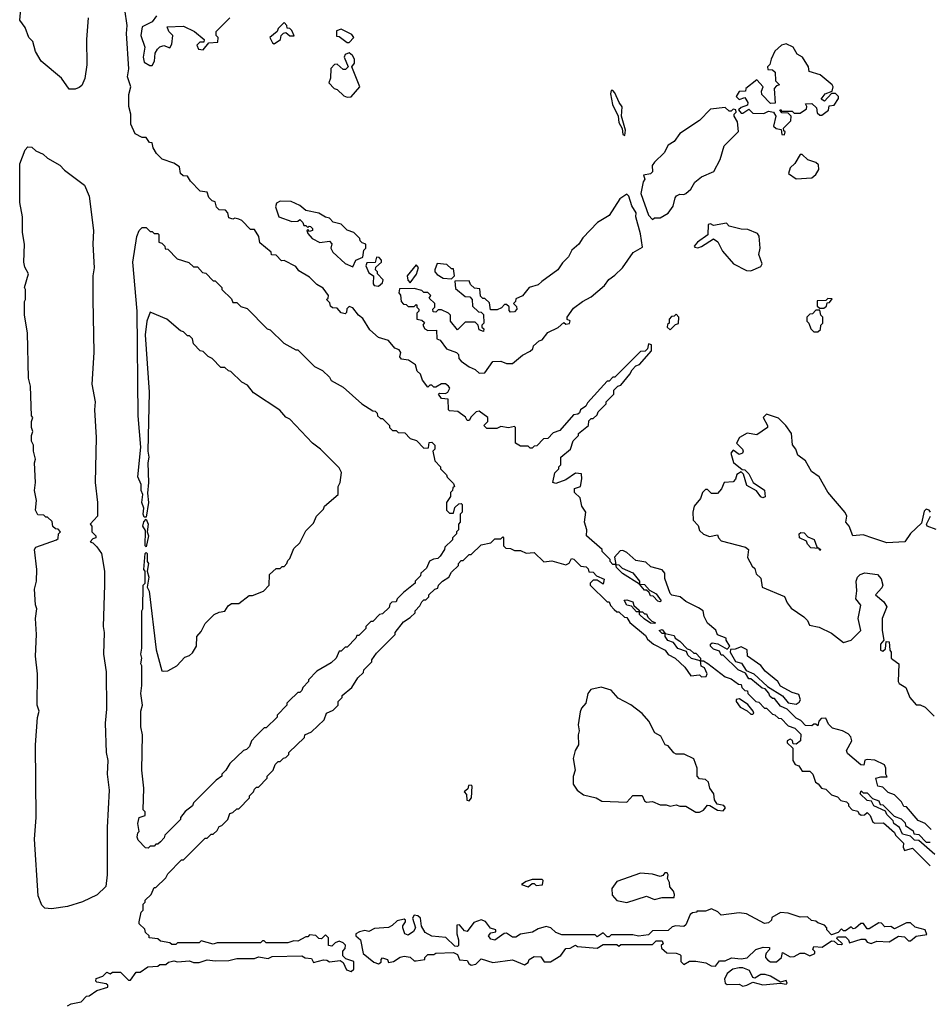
# Model space of a CAD drawing. Extents: x 2673034 to 2765626, y 830478 to 954748.
# Tile 48 of 126: x 2718693 to 2723311, y 835357 to 840355. Entities that reach past the tile are written whole.
import ezdxf

# ---------------------------------------------------------------- set-up
doc = ezdxf.new("R2010")
doc.units = 0

msp = doc.modelspace()

# ---------------------------------------------------------------- linework, layer by layer
at = {"layer": '0CON05XD'}
for points in [[(2723320, 836245), (2723290, 836275), (2723255, 836290), (2723195, 836360), (2723181.7, 836361.7), (2723170, 836385), (2723135, 836420), (2723101.7, 836431.7), (2723075, 836460), (2723050, 836465), (2723040, 836505), (2723065, 836512.5), (2723097.5, 836512.5), (2723090, 836525), (2723090, 836555), (2723083, 836573), (2723035, 836596.7), (2722995, 836600), (2722983, 836597), (2722978.3, 836571.7), (2722963, 836573), (2722895, 836630), (2722890, 836645), (2722917.5, 836695), (2722912.5, 836715), (2722899.3, 836729.3), (2722870, 836745), (2722819.3, 836759.3), (2722799.3, 836779.3), (2722785, 836810), (2722761.7, 836808.3), (2722750, 836795), (2722745, 836770), (2722735, 836780), (2722725, 836780), (2722715, 836770), (2722681.7, 836771.7), (2722658.3, 836798.3), (2722635, 836810), (2722590, 836855), (2722555, 836870), (2722525, 836910), (2722515, 836910), (2722501.7, 836921.7), (2722497, 836937), (2722478.3, 836958.3), (2722461.7, 836961.7), (2722405, 837010), (2722395, 837010), (2722378.3, 837038.3), (2722340, 837055), (2722265, 837130), (2722255, 837130), (2722245, 837150), (2722215, 837160), (2722200, 837175), (2722200, 837185), (2722208.3, 837191.7), (2722237, 837187), (2722285, 837160), (2722297.5, 837175), (2722280, 837205), (2722280, 837215), (2722235, 837232.5), (2722226.4, 837256.4), (2722185, 837292.5), (2722167.5, 837325), (2722162.5, 837355), (2722139.3, 837369.3), (2722075, 837402.5), (2722046, 837426), (2722004, 837434), (2721995, 837442.5), (2721968.3, 837518.3), (2721967.5, 837545), (2721955, 837562.5), (2721897.5, 837577.5), (2721871.7, 837601.7), (2721820.5, 837610.5), (2721775, 837650), (2721755, 837660), (2721741.7, 837658.3), (2721713, 837627), (2721720, 837590), (2721735, 837587.5), (2721751.7, 837571.7), (2721805, 837547.5), (2721840, 837505), (2721840, 837490), (2721865, 837487.5), (2721890, 837460), (2721925, 837440), (2721950, 837405), (2721945, 837400), (2721933, 837403), (2721908.3, 837428.3), (2721895, 837430), (2721888.3, 837448.3), (2721875, 837460), (2721865, 837460), (2721840, 837490), (2721753.6, 837543.6), (2721722.5, 837575), (2721720, 837590), (2721705, 837590), (2721690, 837605), (2721690, 837615), (2721650, 837655), (2721650, 837665), (2721570, 837735), (2721572.5, 837765), (2721560, 837805), (2721567.5, 837855), (2721547.5, 837885), (2721538.3, 837928.3), (2721510, 837955), (2721510, 837975), (2721540, 837985), (2721547.5, 838025), (2721545, 838050), (2721515, 838052.5), (2721465, 838020), (2721415, 838000), (2721400, 838005), (2721410, 838055), (2721430, 838075), (2721430, 838085), (2721440, 838095), (2721440, 838135), (2721490, 838175), (2721503, 838217), (2721530, 838245), (2721530, 838255), (2721580, 838295), (2721581.7, 838318.3), (2721595, 838330), (2721605, 838330), (2721625, 838350), (2721630, 838365), (2721670, 838405), (2721670, 838415), (2721710, 838455), (2721710, 838475), (2721730, 838495), (2721745, 838500), (2721790, 838555), (2721801.7, 838578.3), (2721821.7, 838598.3), (2721840, 838605), (2721900, 838675), (2721900, 838705), (2721885, 838710), (2721880, 838685), (2721868.3, 838671.7), (2721845, 838670), (2721715, 838540), (2721705, 838540), (2721685, 838520), (2721675, 838520), (2721575, 838410), (2721566.7, 838393.3), (2721540, 838375), (2721535, 838360), (2721527, 838353), (2721505, 838350), (2721435, 838270), (2721401.7, 838258.3), (2721375, 838230), (2721351.7, 838228.3), (2721318.3, 838191.7), (2721305, 838190), (2721295, 838180), (2721285, 838180), (2721275, 838190), (2721235, 838190), (2721210, 838205), (2721210, 838285), (2721205, 838290), (2721175, 838282.5), (2721135, 838290), (2721115, 838280), (2721065, 838280), (2721050, 838295), (2721070, 838315), (2721070, 838335), (2721025, 838367.5), (2721010, 838365), (2720985, 838340), (2720975, 838320), (2720965, 838320), (2720956.7, 838336.7), (2720917, 838367), (2720875, 838370), (2720870, 838375), (2720868.3, 838428.3), (2720835, 838432.5), (2720820, 838455), (2720825, 838460), (2720855, 838457.5), (2720866.4, 838463.6), (2720876.7, 838485), (2720870, 838495), (2720855, 838506.2), (2720835, 838506.7), (2720805, 838490), (2720795, 838490), (2720785, 838500), (2720775, 838500), (2720765, 838490), (2720737.5, 838525), (2720727.5, 838555), (2720711.2, 838571.2), (2720703, 838603), (2720667, 838627), (2720631.7, 838631.7), (2720623, 838643), (2720627.5, 838665), (2720619.3, 838679.3), (2720597, 838687), (2720566.1, 838726.1), (2720515, 838742.5), (2720470.7, 838780.7), (2720435, 838837.5), (2720412.5, 838855), (2720385, 838892.5), (2720365, 838900), (2720353, 838887), (2720351.7, 838868.3), (2720345, 838862.5), (2720325, 838867.5), (2720305, 838890), (2720281.7, 838891.7), (2720271.7, 838901.7), (2720268.3, 838918.3), (2720250, 838935), (2720258.3, 838941.7), (2720260, 838955), (2720233, 838993), (2720200.7, 839010.7), (2720165, 839047.5), (2720110.7, 839080.7), (2720095, 839102.5), (2720035, 839132.5), (2720021.7, 839131.7), (2719995, 839160), (2719971.7, 839161.7), (2719970, 839175), (2719911.7, 839221.7), (2719907.5, 839255), (2719885, 839290), (2719865, 839290), (2719820, 839335), (2719805, 839342.5), (2719785, 839347.5), (2719775, 839342.5), (2719755, 839350), (2719750, 839375), (2719738.3, 839388.3), (2719705, 839390), (2719693, 839403), (2719685, 839430), (2719670, 839435), (2719653, 839453), (2719645, 839480), (2719610, 839485), (2719560, 839535), (2719545, 839560), (2719523, 839563), (2719510, 839575), (2719505, 839607.5), (2719475, 839627.5), (2719417, 839647), (2719387.5, 839675), (2719370, 839705), (2719365, 839730), (2719351.7, 839731.7), (2719335, 839757.5), (2719315, 839756.7), (2719280, 839775), (2719258, 839825), (2719257.1, 839875), (2719247.1, 839915), (2719246.5, 839975), (2719256.9, 840015), (2719241.1, 840065), (2719246.9, 840105), (2719235.6, 840285), (2719238.8, 840325), (2719215, 840490)], [(2719040, 840365), (2719031.8, 840255), (2719034.2, 840125.8), (2719023.9, 840056.1), (2719008.3, 840021.7), (2718995, 840010), (2718975, 840002.5), (2718945, 840002.5), (2718905, 840057.5), (2718802.5, 840145), (2718773, 840193), (2718760, 840245), (2718740, 840265), (2718720, 840315), (2718693, 840353), (2718700, 840425)], [(2719387.5, 840375), (2719366.4, 840343.6), (2719315, 840318), (2719307.5, 840275), (2719328.8, 840215), (2719320, 840165), (2719325, 840140), (2719353, 840123), (2719365, 840122.5)], [(2719365, 840122.5), (2719377.5, 840145), (2719380, 840185), (2719392.5, 840205), (2719405, 840216.7), (2719425, 840223.3), (2719455, 840212.5), (2719465, 840230), (2719470, 840275), (2719450, 840295), (2719441.7, 840318.3), (2719525, 840322.5), (2719580, 840295), (2719630, 840255), (2719628.3, 840241.7), (2719608.3, 840241.7), (2719592.5, 840225), (2719600, 840205), (2719625, 840202.5), (2719652.5, 840237.5), (2719698.3, 840241.7), (2719700, 840265), (2719690, 840275), (2719690, 840295), (2719760, 840365)], [(2719985, 840232.5), (2720017.5, 840255), (2720020, 840275), (2720033, 840287), (2720045, 840290), (2720065, 840273.3), (2720087, 840273), (2720075, 840300), (2720065, 840310), (2720051.7, 840311.7), (2720050, 840325), (2720035, 840340), (2720005, 840310), (2720000, 840295), (2719962.5, 840265), (2719977, 840237), (2719985, 840232.5)], [(2720365, 840240), (2720390, 840265), (2720379.3, 840279.3), (2720325, 840307.5), (2720301.7, 840298.3), (2720301.7, 840271.7), (2720315, 840270), (2720355, 840240), (2720365, 840240)], [(2722575, 839770), (2722580, 839785), (2722571.7, 839791.7), (2722570, 839805), (2722608.3, 839841.7), (2722610, 839865), (2722595, 839880), (2722561.7, 839881.7), (2722551.7, 839898.3), (2722558.3, 839898.3), (2722560, 839890), (2722615, 839890), (2722625, 839880), (2722655, 839880), (2722688.3, 839901.7), (2722690, 839915), (2722681.7, 839928.3), (2722715, 839930), (2722738.3, 839908.3), (2722741.7, 839881.7), (2722755, 839870), (2722765, 839870), (2722800, 839895), (2722801.7, 839918.3), (2722828.3, 839921.7), (2722850, 839955), (2722850, 839965), (2722835, 839980), (2722815, 839980), (2722778.3, 839941.7), (2722761.7, 839951.7), (2722781.7, 839978.3), (2722818.3, 839991.7), (2722822.5, 840015), (2722817.5, 840025), (2722757.5, 840075), (2722701.7, 840091.7), (2722697.5, 840115), (2722667.5, 840165), (2722640.7, 840180.7), (2722620, 840215), (2722585, 840233.3), (2722560, 840225), (2722527.5, 840195), (2722507.5, 840155), (2722501.7, 840128.3), (2722490, 840115), (2722491.7, 840101.7), (2722515, 840100), (2722528.3, 840088.3), (2722530, 840045), (2722550, 840025), (2722535, 840020), (2722522.5, 840005), (2722528.3, 839931.7), (2722505, 839930), (2722460, 839975), (2722458.3, 839991.7), (2722467.5, 840015), (2722435, 840050), (2722380, 840005), (2722378.3, 839991.7), (2722345, 839990), (2722330, 839965), (2722345, 839950), (2722375, 839960), (2722390, 839935), (2722388.3, 839921.7), (2722355, 839910), (2722341.7, 839898.3), (2722355, 839880), (2722365, 839880), (2722395, 839900), (2722415, 839880), (2722471.7, 839878.3), (2722495, 839890), (2722520, 839885), (2722532.5, 839865), (2722520, 839815), (2722533, 839803), (2722558.3, 839798.3), (2722561.7, 839771.7), (2722575, 839770)], [(2720355, 839961.2), (2720375, 839963.3), (2720420, 840015), (2720380, 840115), (2720392.5, 840135), (2720392.5, 840155), (2720383, 840173), (2720365, 840187.5), (2720345, 840177.5), (2720340, 840165), (2720360, 840115), (2720347, 840103), (2720335, 840102.5), (2720305, 840130), (2720291.7, 840128.3), (2720273, 840107), (2720271.7, 840058.3), (2720262.5, 840035), (2720290, 840005), (2720305, 840000), (2720338.8, 839968.8), (2720355, 839961.2)], [(2721765, 839767.5), (2721768, 839795), (2721748.8, 839865), (2721752.4, 839912.4), (2721735.8, 839935), (2721715, 839983.3), (2721705, 839996), (2721695, 839995.8), (2721692.1, 839977.9), (2721702.1, 839925), (2721731.2, 839865), (2721735, 839833.3), (2721752, 839802), (2721755, 839772.5), (2721765, 839767.5)], [(2721905, 839340), (2721915, 839350), (2721945, 839350), (2721985, 839372.5), (2722010.7, 839409.3), (2722020, 839450), (2722028.3, 839461.7), (2722045, 839470), (2722065, 839467.5), (2722075, 839472.5), (2722100, 839495), (2722120.5, 839529.5), (2722155, 839557.5), (2722216.7, 839585), (2722250, 839645), (2722270, 839715), (2722341.7, 839788.3), (2722337, 839837), (2722320, 839865), (2722320, 839875), (2722330, 839885), (2722328.3, 839898.3), (2722315, 839900), (2722305, 839890), (2722295, 839890), (2722275, 839910), (2722199.3, 839900.7), (2722145, 839843.3), (2722045, 839777.5), (2722015, 839737.5), (2721985, 839717.5), (2721965, 839680), (2721915, 839632.5), (2721903.3, 839615), (2721905, 839582.5), (2721895, 839572.5), (2721860, 839565), (2721867.5, 839545), (2721858.3, 839531.7), (2721847, 839473), (2721885, 839363.3), (2721905, 839340)], [(2718855, 835842.5), (2718820, 835845), (2718805, 835860), (2718787, 835907), (2718767.5, 836195), (2718776.7, 836305), (2718772.5, 836675), (2718783, 836813), (2718792.5, 836845), (2718782.5, 836875), (2718783.3, 837035), (2718773.3, 837125), (2718777.5, 837235), (2718772.5, 837315), (2718780, 837365), (2718772.5, 837385), (2718767.5, 837465), (2718777.5, 837505), (2718780, 837565), (2718767.5, 837665), (2718775, 837677.5), (2718880, 837715), (2718888.3, 837721.7), (2718890, 837745), (2718900, 837755), (2718888.3, 837768.3), (2718875, 837770), (2718861.7, 837781.7), (2718858.3, 837808.3), (2718835, 837830), (2718825, 837830), (2718815, 837840), (2718785, 837842.5), (2718772.5, 837865), (2718777.5, 837915), (2718767.5, 837965), (2718772.5, 838005), (2718767.5, 838105), (2718772.5, 838125), (2718762.5, 838165), (2718762.5, 838195), (2718752.5, 838215), (2718752.5, 838245), (2718760, 838265), (2718752.5, 838285), (2718752.5, 838315), (2718760, 838335), (2718752.5, 838345), (2718747.5, 838495), (2718737.5, 838535), (2718732.5, 838765), (2718717.5, 838855), (2718717.5, 838925), (2718722.5, 838935), (2718722.5, 838985), (2718717.5, 838995), (2718737.5, 839065), (2718718.3, 839098.3), (2718713.3, 839125), (2718717.5, 839215), (2718707.5, 839275), (2718706.7, 839355), (2718693, 839427), (2718693, 839623), (2718720, 839695), (2718735, 839710), (2718755, 839707.5), (2718775, 839690), (2718813, 839673), (2718835, 839652.5), (2718896.1, 839616.1), (2718920.7, 839590.7), (2719022.5, 839515), (2719045, 839460), (2719067.5, 839285), (2719064.6, 839215), (2719071.1, 839095), (2719064.6, 839055), (2719063.8, 838935), (2719068.6, 838665), (2719060, 838505), (2719076, 838415), (2719072, 838375), (2719081.2, 838235), (2719076.7, 838005), (2719087.5, 837905), (2719087.5, 837835), (2719050, 837795), (2719060, 837785), (2719060, 837755), (2719080, 837735), (2719080, 837725), (2719065, 837720), (2719050, 837705), (2719065, 837700), (2719085, 837680), (2719107.5, 837645), (2719123.8, 837555), (2719123.9, 837486.1), (2719116.2, 837275), (2719121.2, 837245), (2719118.8, 837135), (2719131.2, 837045), (2719133.9, 836856.1), (2719126.2, 836785), (2719131.2, 836635), (2719140, 836595), (2719137.5, 836525), (2719146.7, 836445), (2719137.5, 836255), (2719137.5, 836015), (2719130, 835955), (2719087, 835913), (2719012.5, 835877.5), (2718936.4, 835853.6), (2718855, 835842.5)], [(2722635, 839548), (2722715, 839552.5), (2722735, 839570), (2722750, 839595), (2722748.3, 839618.3), (2722735, 839630), (2722695, 839643.3), (2722665, 839670), (2722655, 839670), (2722627.5, 839625), (2722605, 839602.5), (2722596.7, 839575), (2722635, 839548)], [(2720385, 839100), (2720400, 839135), (2720435, 839150), (2720440, 839185), (2720450, 839195), (2720450, 839215), (2720431.7, 839221.7), (2720421.7, 839231.7), (2720420, 839245), (2720390, 839275), (2720355, 839287.5), (2720325, 839317.5), (2720285, 839327.5), (2720265, 839347.5), (2720245, 839352.5), (2720212.5, 839372.5), (2720146.1, 839386.1), (2720115, 839412.5), (2720071.7, 839431.7), (2720015, 839433.8), (2719996.1, 839423.9), (2719992, 839405), (2720008, 839355), (2720075, 839331.2), (2720105, 839332.5), (2720115, 839340), (2720130, 839325), (2720135, 839310), (2720145, 839310), (2720155, 839300), (2720163, 839307), (2720170, 839305), (2720180, 839295), (2720180, 839285), (2720165, 839280), (2720155, 839290), (2720150, 839285), (2720155, 839270), (2720177.5, 839245), (2720216.7, 839223.3), (2720265, 839230), (2720277, 839217), (2720272.5, 839195), (2720282.5, 839175), (2720345, 839117.5), (2720385, 839100)], [(2721025, 838560), (2721055, 838562.5), (2721095, 838620), (2721135, 838622.5), (2721165, 838610), (2721195, 838610), (2721245, 838652.5), (2721285, 838672.5), (2721297.5, 838685), (2721300.7, 838699.3), (2721330, 838725), (2721345, 838730), (2721375, 838767.5), (2721427, 838793), (2721455, 838817.5), (2721465, 838810), (2721485, 838812.5), (2721487, 838827), (2721472.5, 838832.5), (2721472.5, 838845), (2721505, 838890), (2721550, 838925), (2721595, 838947.5), (2721662.5, 839005), (2721683.6, 839036.4), (2721715, 839057.5), (2721752.5, 839095), (2721807, 839173), (2721855, 839200), (2721845, 839267.5), (2721821.5, 839355), (2721822.2, 839375), (2721800.7, 839410.7), (2721785, 839458.8), (2721775, 839468.8), (2721740, 839445), (2721685, 839361.2), (2721626, 839325), (2721552.6, 839247.4), (2721532, 839215), (2721495.8, 839185), (2721478.7, 839151.3), (2721448.6, 839121.4), (2721425.5, 839084.5), (2721344.3, 839025.7), (2721325, 839008.8), (2721280, 838995), (2721245, 838952.5), (2721211.7, 838938.3), (2721210, 838925), (2721200, 838915), (2721215, 838900), (2721216.7, 838885), (2721205, 838872.5), (2721185, 838870), (2721178.3, 838878.3), (2721177.5, 838897.5), (2721165, 838910), (2721155, 838910), (2721138.3, 838891.7), (2721117.5, 838882.5), (2721083, 838883), (2721077.5, 838917.5), (2721055, 838940), (2721045, 838940), (2721031.7, 838951.7), (2721028.3, 838988.3), (2721001.7, 838991.7), (2720981.7, 839011.7), (2720975, 839030), (2720901.7, 839028.3), (2720905, 838990), (2720955, 838950), (2720978.3, 838948.3), (2720990, 838935), (2720991.7, 838901.7), (2721021.7, 838871.7), (2721035, 838870), (2721048.3, 838858.3), (2721050, 838815), (2721040, 838805), (2721040, 838795), (2721050, 838785), (2721047.5, 838772.5), (2721025, 838780), (2721020, 838805), (2721005, 838820), (2720955, 838820), (2720915, 838780), (2720880, 838825), (2720880, 838855), (2720870, 838865), (2720835, 838882.5), (2720818.3, 838881.7), (2720805, 838870), (2720791.7, 838871.7), (2720790, 838885), (2720800, 838895), (2720800, 838915), (2720771.7, 838941.7), (2720780, 838955), (2720765, 838970), (2720745, 838970), (2720735, 838980), (2720695, 838990), (2720621.7, 838988.3), (2720618.3, 838968.3), (2720627, 838957), (2720630, 838925), (2720641.7, 838911.7), (2720655, 838910), (2720665, 838900), (2720695, 838900), (2720705, 838910), (2720710, 838905), (2720710, 838895), (2720720, 838885), (2720720, 838875), (2720710, 838865), (2720710, 838835), (2720735, 838830), (2720748.3, 838818.3), (2720740, 838805), (2720750, 838785), (2720765, 838777.5), (2720808.3, 838778.3), (2720810, 838735), (2720828.3, 838728.3), (2720860, 838685), (2720910, 838665), (2720920, 838655), (2720922.5, 838635), (2720935, 838622.5), (2720975, 838593.3), (2721005, 838580), (2721025, 838560)], [(2719345, 836150), (2719331.7, 836151.7), (2719295, 836190), (2719290, 836205), (2719293, 836227), (2719300, 836235), (2719292.5, 836275), (2719300, 836305), (2719330, 836315), (2719330, 836335), (2719320, 836345), (2719323.3, 836455), (2719312.5, 836545), (2719316.7, 836725), (2719307.5, 836765), (2719307.5, 836845), (2719316.7, 836875), (2719307.5, 836935), (2719312.5, 836975), (2719312.5, 837075), (2719307.5, 837085), (2719312.5, 837115), (2719307.5, 837135), (2719312.5, 837165), (2719312.5, 837355), (2719317.5, 837365), (2719320, 837485), (2719330, 837495), (2719330, 837555), (2719322.5, 837565), (2719330, 837645), (2719335, 837650), (2719340, 837645), (2719340, 837605), (2719346.2, 837595), (2719340, 837555), (2719348.8, 837525), (2719340, 837475), (2719350, 837455), (2719386.4, 837156.4), (2719415, 837050), (2719425, 837047.5), (2719445, 837050), (2719490, 837075), (2719531.2, 837118.8), (2719555, 837127.5), (2719569.5, 837140.5), (2719590, 837175), (2719592.5, 837225), (2719615, 837250), (2719635, 837290), (2719680, 837335), (2719705, 837347.5), (2719735, 837352.5), (2719750.7, 837379.3), (2719768.3, 837391.7), (2719805, 837392.5), (2719858.3, 837431.7), (2719875, 837432.5), (2719930, 837455), (2719960, 837485), (2719961.7, 837538.3), (2719995, 837570), (2720015, 837570), (2720025, 837580), (2720035, 837580), (2720050, 837595), (2720055, 837610), (2720065, 837620), (2720085, 837670), (2720115, 837700), (2720145, 837760), (2720185, 837800), (2720200, 837835), (2720235, 837870), (2720240, 837885), (2720310, 837945), (2720310, 837985), (2720320, 838005), (2720327, 838057), (2720315, 838080), (2720220, 838175), (2720180, 838205), (2720065, 838327.5), (2720045, 838337.5), (2720013, 838373), (2719880.7, 838460.7), (2719849.3, 838499.3), (2719820, 838515), (2719765, 838570), (2719753, 838573), (2719735, 838590), (2719715, 838590), (2719670, 838635), (2719650, 838645), (2719625, 838670), (2719610, 838675), (2719575, 838710), (2719570, 838735), (2719555, 838750), (2719545, 838750), (2719525, 838770), (2719510, 838775), (2719440, 838835), (2719355, 838870), (2719339.2, 838825), (2719330.6, 838755), (2719350.5, 838465), (2719344, 838165), (2719349.2, 838135), (2719343.8, 838105), (2719347.5, 838005), (2719341.2, 837951.2), (2719347.5, 837905), (2719335, 837830), (2719325, 837830), (2719320, 837845), (2719322.5, 837875), (2719313.3, 837905), (2719317.5, 837945), (2719310, 837965), (2719310, 837995), (2719292.5, 838035), (2719308, 838185), (2719293.8, 838345), (2719288.9, 838875), (2719267.8, 839125), (2719287.5, 839255), (2719300, 839285), (2719315, 839300), (2719335, 839300), (2719355, 839280), (2719365, 839280), (2719375, 839270), (2719395, 839270), (2719400, 839265), (2719400, 839225), (2719415, 839220), (2719430, 839205), (2719431.7, 839191.7), (2719445, 839190), (2719491.7, 839141.7), (2719551.7, 839121.7), (2719575, 839100), (2719595, 839100), (2719621.7, 839071.7), (2719638.3, 839068.3), (2719675, 839030), (2719685, 839030), (2719720, 838995), (2719720, 838985), (2719768.3, 838938.3), (2719775, 838920), (2719795, 838920), (2719815, 838900), (2719848.3, 838888.3), (2719950, 838785), (2719965, 838780), (2720033.6, 838713.6), (2720095, 838680), (2720105, 838680), (2720131.7, 838651.7), (2720190, 838595), (2720230, 838575), (2720265, 838540), (2720273.6, 838523.6), (2720335, 838490), (2720430, 838405), (2720485, 838370), (2720498.3, 838368.3), (2720508.3, 838358.3), (2720510, 838345), (2720525, 838330), (2720535, 838330), (2720570, 838295), (2720570, 838285), (2720585, 838270), (2720605, 838270), (2720615, 838260), (2720648.3, 838258.3), (2720675, 838230), (2720708.3, 838218.3), (2720745, 838180), (2720768.3, 838181.7), (2720771.7, 838208.3), (2720785, 838210), (2720800, 838195), (2720800, 838175), (2720790, 838165), (2720800, 838115), (2720830, 838085), (2720830, 838075), (2720860, 838045), (2720863, 838033), (2720895, 838000), (2720900, 837985), (2720891.7, 837978.3), (2720890, 837965), (2720880, 837955), (2720880, 837935), (2720860, 837905), (2720860, 837865), (2720875, 837850), (2720895, 837850), (2720901.7, 837878.3), (2720921.7, 837898.3), (2720935, 837900), (2720940, 837895), (2720940, 837855), (2720930, 837845), (2720930, 837805), (2720920, 837795), (2720920, 837765), (2720910, 837755), (2720910, 837745), (2720890, 837725), (2720890, 837715), (2720851.7, 837678.3), (2720850, 837665), (2720828.3, 837631.7), (2720815, 837620), (2720793, 837617), (2720773.6, 837606.4), (2720758.3, 837571.7), (2720730, 837545), (2720728.3, 837531.7), (2720700, 837505), (2720700, 837495), (2720641.7, 837448.3), (2720610, 837415), (2720605, 837400), (2720581.7, 837398.3), (2720571.7, 837388.3), (2720568.3, 837371.7), (2720535, 837340), (2720520, 837335), (2720485, 837300), (2720475, 837300), (2720450, 837275), (2720450, 837265), (2720415, 837230), (2720405, 837230), (2720400, 837215), (2720355, 837170), (2720345, 837170), (2720325, 837150), (2720315, 837150), (2720300, 837115), (2720275, 837090), (2720201.7, 837048.3), (2720160, 837005), (2720160, 836995), (2720130, 836965), (2720125, 836950), (2720115, 836940), (2720105, 836940), (2720061.7, 836898.3), (2720050, 836885), (2720050, 836875), (2720000, 836825), (2720000, 836815), (2719945, 836760), (2719935, 836760), (2719891.7, 836718.3), (2719870, 836695), (2719860, 836665), (2719845, 836650), (2719830, 836645), (2719760.7, 836579.3), (2719740, 836545), (2719720, 836525), (2719720, 836515), (2719690, 836495), (2719575, 836380), (2719570, 836365), (2719533.6, 836336.4), (2719510, 836305), (2719510, 836295), (2719430, 836215), (2719427, 836203), (2719408.3, 836181.7), (2719395, 836170), (2719385, 836170), (2719375, 836160), (2719355, 836160), (2719345, 836150)], [(2722405, 839080), (2722455, 839102.5), (2722462.5, 839115), (2722446.1, 839163.9), (2722452.5, 839195), (2722446.4, 839256.4), (2722439.3, 839269.3), (2722389.3, 839289.3), (2722355, 839291.2), (2722295, 839307.5), (2722281.7, 839321.7), (2722215, 839310), (2722199.3, 839319.3), (2722187.5, 839315), (2722186.7, 839263.3), (2722133.3, 839225), (2722117.5, 839205), (2722120.7, 839200.7), (2722135, 839197.5), (2722155, 839203.8), (2722215, 839242.5), (2722236.8, 839226.8), (2722260.9, 839180.9), (2722316.1, 839116.1), (2722382.3, 839082.3), (2722405, 839080)], [(2720515, 839002.5), (2720535, 839020), (2720537.5, 839035), (2720510, 839065), (2720510, 839075), (2720500, 839085), (2720501.7, 839098.3), (2720530, 839125), (2720530, 839135), (2720518.3, 839148.3), (2720505, 839150), (2720498.3, 839121.7), (2720455, 839120), (2720450, 839105), (2720465, 839070), (2720490, 839055), (2720487.5, 839015), (2720492.5, 839005), (2720515, 839002.5)], [(2720675, 839020), (2720707, 839063), (2720717.5, 839097.5), (2720705, 839110), (2720660, 839055), (2720663, 839033), (2720675, 839020)], [(2720885, 839040), (2720900, 839055), (2720895, 839090), (2720885, 839090), (2720861.7, 839111.7), (2720812.5, 839117.5), (2720800, 839085), (2720800, 839075), (2720811.7, 839061.7), (2720843, 839043), (2720885, 839040)], [(2722775, 838890), (2722788.3, 838901.7), (2722791.7, 838918.3), (2722805, 838920), (2722818.3, 838938.3), (2722795, 838940), (2722785, 838930), (2722741.7, 838928.3), (2722741.7, 838901.7), (2722755, 838890), (2722775, 838890)], [(2722745, 838770), (2722758.3, 838781.7), (2722760, 838805), (2722770, 838815), (2722770, 838845), (2722760, 838855), (2722755, 838880), (2722735, 838880), (2722718.3, 838861.7), (2722705, 838860), (2722690, 838845), (2722690, 838825), (2722700, 838815), (2722710, 838785), (2722725, 838770), (2722745, 838770)], [(2721995, 838780), (2722021.7, 838808.3), (2722037, 838813), (2722040, 838845), (2722025, 838860), (2722015, 838850), (2722001.7, 838848.3), (2721990, 838835), (2721990, 838815), (2721981.7, 838808.3), (2721980, 838795), (2721995, 838780)], [(2723316.7, 837855), (2723310, 837865), (2723295, 837870), (2723285, 837860), (2723270.7, 837799.3), (2723215, 837747.5), (2723186.1, 837703.9), (2723095, 837700), (2723025, 837722.5), (2722975, 837740), (2722922.5, 837735), (2722903.3, 837785), (2722887.5, 837805), (2722892.5, 837835), (2722883, 837853), (2722795, 837957.5), (2722752.5, 838035), (2722712.3, 838062.3), (2722682.5, 838115), (2722643.9, 838143.9), (2722633.3, 838175), (2722616.2, 838196.2), (2722611.2, 838255), (2722582.5, 838295), (2722545, 838332.5), (2722485, 838352.5), (2722467.5, 838335), (2722490, 838295), (2722490, 838285), (2722435, 838247.5), (2722387, 838257), (2722347.5, 838235), (2722332.5, 838205), (2722362.5, 838175), (2722366.7, 838165), (2722362.5, 838155), (2722345, 838147.5), (2722315, 838170), (2722302.5, 838155), (2722317, 838107), (2722361.7, 838071.7), (2722375, 838070), (2722395, 838050), (2722416.1, 838006.1), (2722475, 837967.5), (2722477, 837933), (2722465, 837927.5), (2722455, 837933.3), (2722433, 837963), (2722385, 837990), (2722367.5, 838047.5), (2722355, 838060), (2722333.6, 838046.4), (2722327, 838023), (2722315, 838010), (2722270, 838005), (2722256.1, 837973.9), (2722235, 837950), (2722205, 837950), (2722185, 837970), (2722175, 837970), (2722160, 837955), (2722150, 837925), (2722117.5, 837885), (2722110, 837855), (2722112.5, 837815), (2722137, 837787), (2722145, 837762.5), (2722165, 837743.3), (2722195, 837732.5), (2722235, 837740), (2722240, 837725), (2722255, 837710), (2722378.3, 837678.3), (2722392.5, 837665), (2722387.5, 837625), (2722411.7, 837581.7), (2722425, 837570), (2722431.7, 837541.7), (2722455, 837520), (2722462.5, 837475), (2722575, 837426.7), (2722588.8, 837395), (2722608.8, 837368.8), (2722674.5, 837324.5), (2722692, 837305), (2722702, 837282), (2722751.7, 837271.7), (2722815, 837241.2), (2722875, 837193.8), (2722915, 837206), (2722963.8, 837255), (2722949.4, 837315), (2722963, 837383), (2722937.5, 837415), (2722943.6, 837456.4), (2722940, 837505), (2722946.7, 837525), (2722960.6, 837539.4), (2722983, 837547), (2723048.6, 837538.6), (2723067.3, 837517.3), (2723074.3, 837485), (2723069.1, 837470.9), (2723037.5, 837435), (2723079.7, 837399.7), (2723096, 837375), (2723071.9, 837315), (2723072, 837255), (2723080, 837205), (2723063.3, 837185), (2723062.5, 837155), (2723075, 837150), (2723088.3, 837161.7), (2723091.7, 837198.3), (2723106.4, 837196.4), (2723110, 837155), (2723117.5, 837145), (2723117.5, 837115), (2723125, 837107.5), (2723156.2, 837085), (2723152.5, 836995), (2723157.5, 836985), (2723192.5, 836965), (2723212.5, 836915), (2723245, 836877.5), (2723265, 836877.5), (2723290, 836865), (2723335, 836820)], [(2723345, 837766.7), (2723300, 837785), (2723297.5, 837795), (2723316.7, 837835)], [(2719335, 837680), (2719330, 837685), (2719331.7, 837761.7), (2719317.5, 837785), (2719323, 837807), (2719335, 837820), (2719346, 837795), (2719340, 837755), (2719346.7, 837735), (2719335, 837680)], [(2718935, 835350), (2718955, 835360), (2719005, 835370), (2719031.7, 835398.3), (2719045, 835400), (2719085, 835427.5), (2719140, 835445), (2719140, 835455), (2719131.7, 835461.7), (2719085, 835470), (2719080, 835475), (2719081.7, 835488.3), (2719115, 835500), (2719135, 835520), (2719152.5, 835512.5), (2719165, 835520), (2719205, 835520), (2719245, 835480), (2719255, 835480), (2719285, 835520), (2719305, 835520), (2719343, 835547), (2719395, 835550), (2719405, 835560), (2719435, 835560), (2719448.3, 835571.7), (2719475, 835577.5), (2719495, 835572.5), (2719555, 835577.5), (2719575, 835570), (2719605, 835570), (2719645, 835582.5), (2719685, 835577.5), (2719755, 835580), (2719795, 835590), (2719885, 835590), (2719905, 835597.5), (2719955, 835590), (2719975, 835600), (2720125, 835602.5), (2720143, 835593), (2720175, 835590), (2720185, 835570), (2720235, 835582.5), (2720251.7, 835581.7), (2720265, 835572.5), (2720319.3, 835579.3), (2720335, 835570), (2720352.3, 835532.3), (2720375, 835524), (2720388.8, 835535), (2720390, 835575), (2720348.3, 835588.3), (2720333, 835603), (2720333, 835627), (2720345, 835640), (2720347, 835657), (2720335, 835670), (2720315, 835677.5), (2720295, 835670), (2720277, 835653), (2720260, 835655), (2720260, 835695), (2720245, 835710), (2720225, 835690), (2720211.7, 835691.7), (2720197, 835707), (2720165, 835710), (2720155, 835700), (2720145, 835700), (2720105, 835677.5), (2720085, 835680), (2720055, 835670), (2719945, 835670), (2719935, 835680), (2719925, 835680), (2719915, 835670), (2719695, 835670), (2719675, 835662.5), (2719615, 835680), (2719605, 835670), (2719495, 835670), (2719485, 835660), (2719465, 835660), (2719455, 835670), (2719408.3, 835678.3), (2719395, 835690), (2719350, 835695), (2719350, 835705), (2719331.7, 835721.7), (2719328.3, 835738.3), (2719300, 835765), (2719300, 835775), (2719310, 835825), (2719320, 835835), (2719320, 835865), (2719330, 835875), (2719330, 835885), (2719360, 835915), (2719375, 835950), (2719385, 835950), (2719435, 836000), (2719445, 836020), (2719515, 836090), (2719525, 836090), (2719635, 836200), (2719645, 836200), (2719665, 836220), (2719675, 836220), (2719695, 836240), (2719705, 836260), (2719720, 836265), (2719750, 836295), (2719760, 836325), (2719775, 836330), (2719795, 836350), (2719805, 836350), (2719860, 836405), (2719860, 836415), (2719880, 836435), (2719885, 836450), (2719895, 836460), (2719905, 836460), (2719950, 836505), (2719950, 836515), (2719980, 836545), (2719990, 836575), (2720005, 836590), (2720015, 836590), (2720033, 836607), (2720045, 836610), (2720060, 836625), (2720060, 836635), (2720138.3, 836711.7), (2720140, 836725), (2720175, 836740), (2720238.3, 836801.7), (2720250, 836835), (2720285, 836850), (2720310, 836875), (2720310, 836895), (2720330, 836915), (2720330, 836925), (2720380, 836965), (2720410, 837015), (2720438.3, 837041.7), (2720440, 837055), (2720480, 837095), (2720480, 837105), (2720505, 837140), (2720600, 837235), (2720600, 837245), (2720641.7, 837298.3), (2720675, 837320), (2720700, 837345), (2720700, 837355), (2720725, 837380), (2720735, 837400), (2720745, 837410), (2720755, 837410), (2720770, 837425), (2720770, 837435), (2720800, 837465), (2720815, 837470), (2720820, 837485), (2720840, 837505), (2720872.5, 837525), (2720885, 837550), (2720920, 837585), (2720920, 837595), (2720935, 837610), (2720945, 837610), (2720975, 837640), (2720985, 837640), (2721035, 837690), (2721085, 837700), (2721105, 837720), (2721135, 837720), (2721145, 837730), (2721150, 837725), (2721150, 837685), (2721161.7, 837671.7), (2721185, 837670), (2721205, 837660), (2721235, 837660), (2721265, 837647.5), (2721305, 837650), (2721353.6, 837603.6), (2721395, 837607.5), (2721465, 837587.5), (2721483, 837597), (2721495, 837620), (2721507, 837617), (2721541.7, 837581.7), (2721568.3, 837578.3), (2721578.3, 837568.3), (2721581.7, 837551.7), (2721605, 837550), (2721621.7, 837531.7), (2721660, 837515), (2721655, 837490), (2721625, 837510), (2721605, 837510), (2721590, 837495), (2721590, 837485), (2721675, 837400), (2721685, 837400), (2721691.7, 837381.7), (2721711.7, 837361.7), (2721725, 837350), (2721735, 837350), (2721763, 837323), (2721775, 837320), (2721790, 837295), (2721869.3, 837229.3), (2721880.7, 837210.7), (2721910, 837185), (2721970, 837155), (2721985, 837132.5), (2722020, 837115), (2722069.3, 837069.3), (2722100, 837025), (2722145, 837030), (2722155, 837020), (2722178.3, 837021.7), (2722182.5, 837035), (2722170, 837065), (2722153.3, 837073.3), (2722150, 837100), (2722103, 837113), (2722085, 837130), (2722078.3, 837148.3), (2722033.9, 837163.9), (2722013, 837193), (2721983.6, 837203.6), (2721970, 837225), (2721970, 837240), (2721955, 837240), (2721940, 837255), (2721955, 837260), (2721970, 837240), (2722015, 837230), (2722020, 837215), (2722045, 837200), (2722081.7, 837161.7), (2722097, 837157), (2722115, 837140), (2722125, 837140), (2722150, 837115), (2722150, 837100), (2722165, 837100), (2722187, 837087), (2722275, 837020), (2722305, 837010), (2722341.7, 836981.7), (2722355, 836980), (2722360, 836965), (2722375, 836950), (2722388.3, 836948.3), (2722390, 836935), (2722430, 836895), (2722445, 836890), (2722475, 836860), (2722485, 836860), (2722515, 836830), (2722527, 836827), (2722545, 836810), (2722558.3, 836808.3), (2722595, 836770), (2722628.3, 836758.3), (2722658.3, 836728.3), (2722657.5, 836695), (2722635, 836677.5), (2722620, 836680), (2722616.2, 836696.2), (2722605, 836702.5), (2722590, 836695), (2722590, 836685), (2722617.5, 836657.5), (2722617.5, 836595), (2722630, 836575), (2722648.3, 836568.3), (2722665, 836540), (2722705, 836540), (2722720, 836525), (2722732.5, 836485), (2722746.7, 836476.7), (2722763.6, 836453.6), (2722785, 836450), (2722815, 836420), (2722845, 836410), (2722861.7, 836391.7), (2722890, 836385), (2722900, 836375), (2722900, 836365), (2722920, 836345), (2722948.3, 836338.3), (2722952.5, 836325), (2722965, 836317.5), (2722981.7, 836318.3), (2722995, 836330), (2723010, 836315), (2723025, 836282.5), (2723035, 836277.5), (2723078.3, 836278.3), (2723135, 836230), (2723140, 836215), (2723180, 836175), (2723177.5, 836155), (2723185, 836137.5), (2723225, 836150), (2723315, 836060)], [(2722755, 837660), (2722750, 837670), (2722710, 837675), (2722693, 837693), (2722688.3, 837708.3), (2722652.5, 837725), (2722650, 837745), (2722658.3, 837751.7), (2722675, 837750), (2722695, 837730), (2722726.4, 837716.4), (2722740, 837680), (2722760, 837665), (2722755, 837660)], [(2721915, 837290), (2721895, 837292.5), (2721863.6, 837313.6), (2721840, 837335), (2721840, 837350), (2721825, 837350), (2721798.3, 837378.3), (2721775, 837382.5), (2721761.7, 837408.3), (2721775, 837410), (2721805, 837400), (2721811.7, 837381.7), (2721838.3, 837358.3), (2721840, 837350), (2721855, 837350), (2721865, 837340), (2721875, 837340), (2721881.7, 837321.7), (2721901.7, 837301.7), (2721920, 837295), (2721915, 837290)], [(2722635, 836880), (2722650, 836890), (2722656.7, 836903.3), (2722649.3, 836929.3), (2722615, 836940), (2722555, 836972.5), (2722542.5, 836995), (2722478.3, 837048.3), (2722455, 837077.5), (2722387.5, 837125), (2722386.4, 837156.4), (2722355, 837172.5), (2722325, 837160), (2722301.7, 837158.3), (2722300, 837145), (2722327, 837097), (2722358.3, 837088.3), (2722381.7, 837051.7), (2722420, 837035), (2722490, 836970), (2722565, 836922.5), (2722595, 836887.5), (2722635, 836880)], [(2722125, 836332.5), (2722145, 836333.3), (2722165, 836342.5), (2722185, 836367.5), (2722197, 836367), (2722235, 836342.5), (2722265, 836340), (2722276.2, 836355), (2722267, 836367), (2722233.3, 836373.3), (2722220, 836395), (2722217.5, 836425), (2722196.7, 836455), (2722190, 836485), (2722175, 836497.5), (2722145, 836502.5), (2722132.5, 836515), (2722132.5, 836555), (2722115, 836602.5), (2722066.4, 836626.4), (2722025, 836627.5), (2722013.6, 836633.6), (2721985, 836670), (2721970, 836675), (2721947.7, 836717.7), (2721917.5, 836735), (2721887.5, 836795), (2721853, 836833), (2721795, 836876.7), (2721730.7, 836910.7), (2721695, 836952.5), (2721645, 836967.5), (2721592.5, 836955), (2721577.5, 836935), (2721567.5, 836885), (2721545, 836860), (2721538.3, 836841.7), (2721527.5, 836775), (2721532.5, 836745), (2721527.5, 836725), (2721530, 836675), (2721513.3, 836645), (2721503.3, 836605), (2721512.5, 836545), (2721503, 836513), (2721502.5, 836475), (2721522.5, 836445), (2721555, 836420), (2721620, 836405), (2721648.3, 836388.3), (2721775, 836382.5), (2721805, 836416.7), (2721853, 836417), (2721865, 836390), (2721875, 836382.5), (2721905, 836386.7), (2721945, 836370), (2721975, 836370), (2721995, 836362.5), (2722025, 836370), (2722045, 836362.5), (2722075, 836362.5), (2722125, 836332.5)], [(2722415, 836830), (2722420, 836835), (2722417.5, 836845), (2722389.3, 836879.3), (2722347, 836907), (2722330, 836905), (2722330, 836895), (2722350, 836865), (2722387, 836847), (2722405, 836830), (2722415, 836830)], [(2720975, 836390), (2720987.5, 836405), (2720990, 836465), (2720985, 836470), (2720971.7, 836468.3), (2720968.3, 836451.7), (2720950, 836435), (2720961.7, 836421.7), (2720963, 836393), (2720975, 836390)], [(2723338.3, 836118.3), (2723258.3, 836188.3), (2723235, 836190), (2723215, 836210), (2723175, 836220), (2723160, 836255), (2723130, 836275), (2723128.3, 836288.3), (2723095, 836320), (2723088.3, 836338.3), (2723030, 836365), (2723018.3, 836388.3), (2722995, 836392.5), (2722960, 836425), (2722965, 836440), (2722975, 836430), (2722995, 836430), (2723021.7, 836401.7), (2723055, 836390), (2723061.7, 836371.7), (2723075, 836370), (2723131.7, 836311.7), (2723168.3, 836298.3), (2723188.3, 836278.3), (2723190, 836265), (2723228.3, 836238.3), (2723231.7, 836221.7), (2723258.3, 836218.3), (2723295, 836180), (2723315, 836180)], [(2721275, 835953.3), (2721295, 835970), (2721305, 835970), (2721315, 835960), (2721347, 835963), (2721350, 835985), (2721345, 835990), (2721295, 835990), (2721265, 835980), (2721240, 835965), (2721275, 835953.3)], [(2721775, 835874.3), (2721875, 835906.7), (2721915, 835890), (2721955, 835900), (2722015, 835900), (2722017.5, 835915), (2722011.7, 835931.7), (2721993, 835953), (2721992.5, 835975), (2721982.5, 835995), (2721986, 836015), (2721980, 836025), (2721967.5, 836025), (2721958.3, 836011.7), (2721945, 836006.2), (2721905, 836018.6), (2721845, 836022.2), (2721725, 835981.2), (2721698.8, 835945), (2721700.5, 835910.5), (2721725, 835883.3), (2721775, 835874.3)], [(2722225, 835550), (2722245, 835577.5), (2722275, 835577.5), (2722307, 835593), (2722355, 835587.5), (2722387, 835593), (2722430, 835635), (2722467, 835647), (2722500, 835645), (2722500, 835635), (2722483, 835617), (2722480, 835605), (2722480, 835595), (2722490.7, 835580.7), (2722505, 835573.3), (2722535, 835573.3), (2722560, 835595), (2722565, 835620), (2722605, 835597.5), (2722625, 835600), (2722655, 835617.5), (2722677, 835617), (2722705, 835602.5), (2722730, 835615), (2722730, 835625), (2722720, 835635), (2722725, 835650), (2722767.5, 835647.5), (2722815, 835680), (2722828.3, 835678.3), (2722845, 835662.5), (2722865, 835660), (2722870, 835665), (2722841.7, 835691.7), (2722845, 835700), (2722885, 835700), (2722900, 835685), (2722905, 835670), (2722965, 835687.5), (2722985, 835687.5), (2722995, 835672.5), (2723015, 835666.7), (2723045, 835677.5), (2723106.4, 835673.6), (2723155, 835702.5), (2723185, 835700), (2723205, 835680), (2723215, 835680), (2723245, 835702.5), (2723298.3, 835711.7), (2723290, 835735), (2723238.3, 835748.3), (2723215, 835770), (2723195, 835770), (2723135, 835740), (2723115, 835752.5), (2723085, 835750), (2723068.3, 835768.3), (2723055, 835770), (2723005, 835740), (2722995, 835740), (2722977, 835767), (2722963, 835767), (2722937, 835743), (2722925, 835740), (2722915, 835750), (2722885, 835730), (2722875, 835730), (2722865, 835740), (2722848.3, 835721.7), (2722815, 835710), (2722790, 835735), (2722790, 835745), (2722778.3, 835758.3), (2722745, 835770), (2722735, 835780), (2722713, 835783), (2722691.7, 835801.7), (2722655, 835800), (2722595, 835820), (2722555, 835822.5), (2722511.7, 835798.3), (2722510, 835785), (2722495, 835770), (2722475, 835767.5), (2722383, 835817), (2722345, 835821.2), (2722255, 835810), (2722237, 835827), (2722205, 835842.5), (2722175, 835830), (2722130, 835830), (2722130, 835825), (2722108.3, 835821.7), (2722097, 835813), (2722075, 835760), (2722065, 835752.5), (2722023.9, 835756.1), (2722005, 835750), (2721985, 835732.5), (2721905, 835730), (2721885, 835710), (2721835, 835702.5), (2721805, 835710), (2721695, 835710), (2721685, 835700), (2721675, 835700), (2721655, 835720), (2721625, 835700), (2721615, 835710), (2721445, 835710), (2721415, 835722.5), (2721390, 835745), (2721365, 835752.5), (2721325, 835740), (2721297, 835723), (2721235, 835712.5), (2721211.7, 835698.3), (2721195, 835697.5), (2721165, 835717.5), (2721153, 835717), (2721105, 835682.5), (2721085, 835687.5), (2721072.5, 835705), (2721085, 835720), (2721110, 835725), (2721110, 835735), (2721083.3, 835743.3), (2721057.7, 835777.7), (2721035, 835786), (2720998.3, 835771.7), (2720965, 835727.5), (2720950.7, 835730.7), (2720925, 835760), (2720911.7, 835758.3), (2720912.5, 835715), (2720920, 835685), (2720920, 835655), (2720915, 835650), (2720901.7, 835651.7), (2720857, 835697), (2720785, 835703.3), (2720751.7, 835721.7), (2720733, 835753), (2720727.5, 835795), (2720715, 835806.7), (2720695, 835810), (2720687.5, 835795), (2720702.5, 835745), (2720693, 835727), (2720665, 835707.5), (2720647.5, 835715), (2720637.5, 835745), (2720637.5, 835755), (2720652.5, 835775), (2720652.5, 835785), (2720645, 835790), (2720609.3, 835780.7), (2720583.6, 835756.4), (2720565, 835747.5), (2720495, 835742.5), (2720465, 835727.5), (2720445, 835732.5), (2720417.5, 835725), (2720400, 835715), (2720400, 835705), (2720422.5, 835685), (2720437.5, 835615), (2720491.7, 835571.7), (2720515, 835563.3), (2720528.3, 835571.7), (2720527.5, 835585), (2720535, 835592.5), (2720560, 835585), (2720565, 835570), (2720590, 835575), (2720625, 835596.7), (2720645, 835601.2), (2720675, 835596.7), (2720695, 835577.5), (2720705, 835577.5), (2720750, 835585), (2720750, 835595), (2720765, 835610), (2720795, 835610), (2720805, 835617.5), (2720895, 835620), (2720915, 835610), (2720925, 835582.5), (2720965, 835580), (2720973.6, 835563.6), (2720985, 835556.7), (2721008.3, 835561.7), (2721035, 835587.5), (2721095, 835570), (2721195, 835582.5), (2721255, 835557.5), (2721275, 835570), (2721280, 835585), (2721305, 835600), (2721338.3, 835598.3), (2721355, 835572.5), (2721387, 835573), (2721440, 835605), (2721465, 835640), (2721487, 835643), (2721515, 835657.5), (2721525, 835650), (2721625, 835642.5), (2721655, 835660), (2721725, 835660), (2721735, 835652.5), (2721745, 835660), (2721905, 835660), (2721925, 835680), (2721955, 835680), (2721960, 835665), (2721950, 835655), (2721951.7, 835641.7), (2721978.3, 835618.3), (2722025, 835617.5), (2722045, 835610), (2722050, 835605), (2722050, 835575), (2722065, 835560), (2722093.6, 835576.4), (2722125, 835576.7), (2722177, 835567), (2722203, 835553), (2722225, 835550)], [(2722365, 835449.2), (2722385, 835454.4), (2722415, 835470), (2722465, 835456.7), (2722555, 835463.8), (2722585, 835460), (2722590, 835465), (2722585, 835477.5), (2722555, 835470), (2722505, 835500), (2722478, 835508), (2722455, 835508), (2722425, 835490), (2722415, 835492.5), (2722398, 835528), (2722365, 835542), (2722345, 835542), (2722314.2, 835535.8), (2722285, 835513.3), (2722270.8, 835485), (2722274, 835465), (2722285, 835458), (2722345, 835460), (2722365, 835449.2)]]:
    msp.add_lwpolyline(points, dxfattribs=at)

doc.saveas('drawing.dxf')
